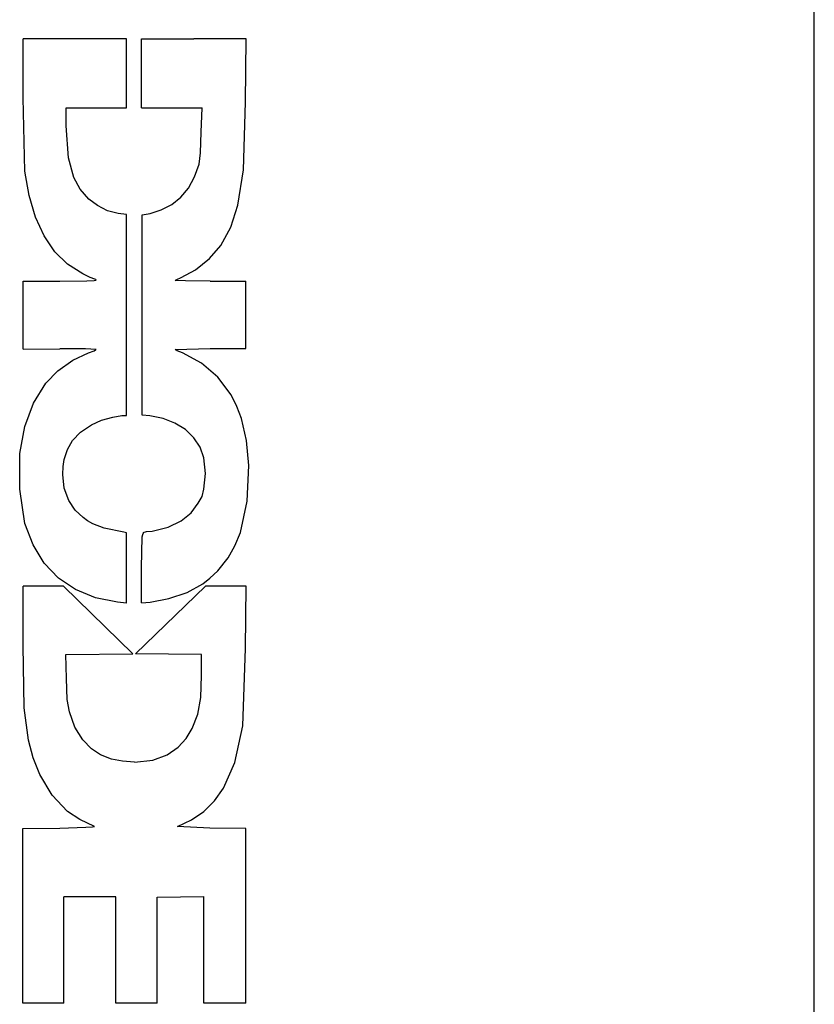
# Model space of a CAD drawing. Header units: inches. Extents: x 0 to 474, y -297 to 0.
# Tile 207 of 256: x 194.28 to 196.38, y -134.14 to -131.53. Entities that reach past the tile are written whole.
import ezdxf

# ---------------------------------------------------------------- set-up
doc = ezdxf.new("R2010")
doc.units = ezdxf.units.IN
doc.header["$MEASUREMENT"] = 0

msp = doc.modelspace()

# ---------------------------------------------------------------- linework, layer by layer
at = {"color": 7, "true_color": 0xffffff}
for p, q in [((196.3848, -135.1468), (196.3848, -130.8318)), ((196.3848, -134.9858), (196.3848, -130.9938)), ((194.5628, -131.5778), (194.2888, -131.5778)), ((194.2888, -131.7338), (194.2888, -131.5778)), ((194.5628, -131.7598), (194.5628, -131.5778)), ((194.6028, -131.5778), (194.7408, -131.5778)), ((194.6028, -131.7598), (194.6028, -131.5778)), ((194.8798, -131.5778), (194.7408, -131.5778)), ((194.8778, -131.7448), (194.8798, -131.5778)), ((194.2938, -131.9278), (194.2888, -131.7338)), ((194.4028, -131.8078), (194.4028, -131.7598)), ((194.4028, -131.7598), (194.5628, -131.7598)), ((194.6028, -131.7598), (194.7628, -131.7598)), ((194.7608, -131.8248), (194.7628, -131.7598)), ((194.8728, -131.9248), (194.8778, -131.7448)), ((194.4088, -131.8928), (194.4028, -131.8078)), ((194.7588, -131.8798), (194.7608, -131.8248)), ((194.7548, -131.9098), (194.7588, -131.8798)), ((194.4228, -131.9448), (194.4088, -131.8928)), ((194.7428, -131.9428), (194.7548, -131.9098)), ((194.3048, -131.9928), (194.2938, -131.9278)), ((194.4398, -131.9758), (194.4228, -131.9448)), ((194.7268, -131.9728), (194.7428, -131.9428)), ((194.8578, -132.0178), (194.8728, -131.9248)), ((194.3218, -132.0498), (194.3048, -131.9928)), ((194.4628, -132.0018), (194.4398, -131.9758)), ((194.6828, -132.0168), (194.7068, -131.9968)), ((194.7068, -131.9968), (194.7268, -131.9728)), ((194.4858, -132.0188), (194.4628, -132.0018)), ((194.5128, -132.0328), (194.4858, -132.0188)), ((194.6548, -132.0308), (194.6828, -132.0168)), ((194.8388, -132.0768), (194.8578, -132.0178)), ((194.5408, -132.0398), (194.5128, -132.0328)), ((194.5628, -132.0428), (194.5408, -132.0398)), ((194.5628, -132.5758), (194.5628, -132.0428)), ((194.6038, -132.0438), (194.6258, -132.0398)), ((194.6038, -132.5748), (194.6038, -132.0438)), ((194.6258, -132.0398), (194.6548, -132.0308)), ((194.3448, -132.0998), (194.3218, -132.0498)), ((194.3728, -132.1418), (194.3448, -132.0998)), ((194.8128, -132.1248), (194.8388, -132.0768)), ((194.7828, -132.1598), (194.8128, -132.1248)), ((194.4068, -132.1748), (194.3728, -132.1418)), ((194.4468, -132.1998), (194.4068, -132.1748)), ((194.7458, -132.1898), (194.7828, -132.1598)), ((194.4668, -132.2098), (194.4468, -132.1998)), ((194.7078, -132.2098), (194.7458, -132.1898)), ((194.2888, -132.2198), (194.3858, -132.2198)), ((194.2888, -132.3998), (194.2888, -132.2198)), ((194.3858, -132.2198), (194.4578, -132.2188)), ((194.4578, -132.2188), (194.4768, -132.2178)), ((194.4788, -132.2138), (194.4668, -132.2098)), ((194.4768, -132.2178), (194.4828, -132.2168)), ((194.4818, -132.2148), (194.4788, -132.2138)), ((194.4828, -132.2168), (194.4818, -132.2148)), ((194.6918, -132.2178), (194.6958, -132.2148)), ((194.7188, -132.2188), (194.6918, -132.2178)), ((194.6958, -132.2148), (194.7078, -132.2098)), ((194.7848, -132.2198), (194.7188, -132.2188)), ((194.7848, -132.2198), (194.8788, -132.2198)), ((194.8788, -132.3978), (194.8788, -132.2198)), ((194.2888, -132.3998), (194.3858, -132.3988)), ((194.4538, -132.3988), (194.3858, -132.3988)), ((194.4208, -132.4288), (194.4618, -132.4098)), ((194.4828, -132.4008), (194.4538, -132.3988)), ((194.4618, -132.4098), (194.4768, -132.4038)), ((194.4768, -132.4038), (194.4808, -132.4018)), ((194.4808, -132.4018), (194.4828, -132.4008)), ((194.6918, -132.4008), (194.7848, -132.3978)), ((194.6968, -132.4038), (194.6918, -132.4008)), ((194.7108, -132.4098), (194.6968, -132.4038)), ((194.7618, -132.4368), (194.7108, -132.4098)), ((194.7848, -132.3978), (194.8788, -132.3978)), ((194.3808, -132.4568), (194.4208, -132.4288)), ((194.8048, -132.4738), (194.7618, -132.4368)), ((194.3488, -132.4898), (194.3808, -132.4568)), ((194.3168, -132.5428), (194.3488, -132.4898)), ((194.8398, -132.5208), (194.8048, -132.4738)), ((194.2938, -132.6048), (194.3168, -132.5428)), ((194.8548, -132.5518), (194.8398, -132.5208)), ((194.8678, -132.5838), (194.8548, -132.5518)), ((194.4698, -132.5998), (194.4968, -132.5878)), ((194.4968, -132.5878), (194.5268, -132.5798)), ((194.5268, -132.5798), (194.5508, -132.5758)), ((194.5508, -132.5758), (194.5628, -132.5758)), ((194.6248, -132.5768), (194.6038, -132.5748)), ((194.6598, -132.5838), (194.6248, -132.5768)), ((194.6908, -132.5958), (194.6598, -132.5838)), ((194.7188, -132.6128), (194.6908, -132.5958)), ((194.8808, -132.6418), (194.8678, -132.5838)), ((194.2798, -132.6758), (194.2938, -132.6048)), ((194.4198, -132.6418), (194.4408, -132.6198)), ((194.4408, -132.6198), (194.4698, -132.5998)), ((194.7408, -132.6348), (194.7188, -132.6128)), ((194.4068, -132.6658), (194.4198, -132.6418)), ((194.7578, -132.6598), (194.7408, -132.6348)), ((194.8868, -132.7078), (194.8808, -132.6418)), ((194.3978, -132.6918), (194.4068, -132.6658)), ((194.7678, -132.6878), (194.7578, -132.6598)), ((194.2798, -132.7708), (194.2798, -132.6758)), ((194.3948, -132.7108), (194.3978, -132.6918)), ((194.7718, -132.7288), (194.7678, -132.6878)), ((194.3938, -132.7318), (194.3948, -132.7108)), ((194.8828, -132.8028), (194.8868, -132.7078)), ((194.3978, -132.7678), (194.3938, -132.7318)), ((194.7678, -132.7708), (194.7718, -132.7288)), ((194.2938, -132.8618), (194.2798, -132.7708)), ((194.4098, -132.8008), (194.3978, -132.7678)), ((194.7628, -132.7898), (194.7678, -132.7708)), ((194.4268, -132.8268), (194.4098, -132.8008)), ((194.7528, -132.8078), (194.7628, -132.7898)), ((194.8648, -132.8858), (194.8828, -132.8028)), ((194.4478, -132.8458), (194.4268, -132.8268)), ((194.7338, -132.8338), (194.7528, -132.8078)), ((194.4598, -132.8548), (194.4478, -132.8458)), ((194.4738, -132.8628), (194.4598, -132.8548)), ((194.6728, -132.8718), (194.7078, -132.8548)), ((194.7078, -132.8548), (194.7338, -132.8338)), ((194.3158, -132.9178), (194.2938, -132.8618)), ((194.5038, -132.8738), (194.4738, -132.8628)), ((194.5558, -132.8848), (194.5038, -132.8738)), ((194.6098, -132.8848), (194.6128, -132.8838)), ((194.6128, -132.8838), (194.6158, -132.8828)), ((194.6158, -132.8828), (194.6308, -132.8818)), ((194.6308, -132.8818), (194.6728, -132.8718)), ((194.5628, -132.8868), (194.5558, -132.8848)), ((194.5628, -133.0728), (194.5628, -132.8868)), ((194.6028, -132.9788), (194.6038, -132.8968)), ((194.6038, -132.8968), (194.6058, -132.8908)), ((194.6058, -132.8908), (194.6068, -132.8878)), ((194.6068, -132.8878), (194.6088, -132.8858)), ((194.6088, -132.8858), (194.6098, -132.8848)), ((194.8498, -132.9208), (194.8648, -132.8858)), ((194.3448, -132.9668), (194.3158, -132.9178)), ((194.8318, -132.9528), (194.8498, -132.9208)), ((194.8048, -132.9868), (194.8318, -132.9528)), ((194.3828, -133.0068), (194.3448, -132.9668)), ((194.6028, -133.0718), (194.6028, -132.9788)), ((194.7838, -133.0068), (194.8048, -132.9868)), ((194.4278, -133.0368), (194.3828, -133.0068)), ((194.7648, -133.0218), (194.7838, -133.0068)), ((194.3958, -133.0278), (194.2888, -133.0278)), ((194.2888, -133.1848), (194.2888, -133.0278)), ((194.5798, -133.2068), (194.3958, -133.0278)), ((194.4808, -133.0588), (194.4278, -133.0368)), ((194.5868, -133.2068), (194.7718, -133.0278)), ((194.7238, -133.0448), (194.7648, -133.0218)), ((194.8798, -133.0278), (194.7718, -133.0278)), ((194.8778, -133.1928), (194.8798, -133.0278)), ((194.5388, -133.0698), (194.4808, -133.0588)), ((194.6258, -133.0698), (194.6748, -133.0608)), ((194.6748, -133.0608), (194.7238, -133.0448)), ((194.5628, -133.0728), (194.5388, -133.0698)), ((194.6028, -133.0718), (194.6258, -133.0698)), ((194.2918, -133.3498), (194.2888, -133.1848)), ((194.8708, -133.3978), (194.8778, -133.1928)), ((194.4018, -133.2088), (194.5798, -133.2068)), ((194.4038, -133.2728), (194.4018, -133.2088)), ((194.7618, -133.2088), (194.5868, -133.2068)), ((194.7618, -133.2648), (194.7618, -133.2088)), ((194.4058, -133.3278), (194.4038, -133.2728)), ((194.7598, -133.3228), (194.7618, -133.2648)), ((194.7518, -133.3668), (194.7598, -133.3228)), ((194.3028, -133.4358), (194.2918, -133.3498)), ((194.4118, -133.3608), (194.4058, -133.3278)), ((194.4258, -133.4018), (194.4118, -133.3608)), ((194.7368, -133.4048), (194.7518, -133.3668)), ((194.4468, -133.4348), (194.4258, -133.4018)), ((194.7208, -133.4318), (194.7368, -133.4048)), ((194.8498, -133.4948), (194.8708, -133.3978)), ((194.6998, -133.4548), (194.7208, -133.4318)), ((194.3158, -133.4828), (194.3028, -133.4358)), ((194.4698, -133.4588), (194.4468, -133.4348)), ((194.6708, -133.4748), (194.6998, -133.4548)), ((194.3328, -133.5268), (194.3158, -133.4828)), ((194.4938, -133.4748), (194.4698, -133.4588)), ((194.5228, -133.4858), (194.4938, -133.4748)), ((194.6328, -133.4888), (194.6708, -133.4748)), ((194.5518, -133.4918), (194.5228, -133.4858)), ((194.5838, -133.4938), (194.5518, -133.4918)), ((194.5838, -133.4938), (194.6328, -133.4888)), ((194.8198, -133.5628), (194.8498, -133.4948)), ((194.3658, -133.5818), (194.3328, -133.5268)), ((194.4068, -133.6248), (194.3658, -133.5818)), ((194.7958, -133.5968), (194.8198, -133.5628)), ((194.7678, -133.6248), (194.7958, -133.5968)), ((194.4388, -133.6458), (194.4068, -133.6248)), ((194.7348, -133.6468), (194.7678, -133.6248)), ((194.3858, -133.6688), (194.4548, -133.6668)), ((194.4778, -133.6648), (194.4388, -133.6458)), ((194.4548, -133.6668), (194.4728, -133.6658)), ((194.4728, -133.6658), (194.4778, -133.6648)), ((194.6978, -133.6648), (194.7348, -133.6468)), ((194.7838, -133.6688), (194.6978, -133.6648)), ((194.2878, -133.6698), (194.3858, -133.6688)), ((194.2878, -134.1328), (194.2878, -133.6698)), ((194.8788, -133.6698), (194.7838, -133.6688)), ((194.8788, -134.1328), (194.8788, -133.6698)), ((194.3968, -134.1328), (194.3968, -133.8508)), ((194.5348, -133.8508), (194.3968, -133.8508)), ((194.5348, -134.1328), (194.5348, -133.8508)), ((194.6438, -133.8518), (194.7058, -133.8508)), ((194.6438, -134.1328), (194.6438, -133.8518)), ((194.7058, -133.8508), (194.7678, -133.8498)), ((194.7678, -134.1328), (194.7678, -133.8498)), ((194.3968, -134.1328), (194.2878, -134.1328)), ((194.5898, -134.1328), (194.5348, -134.1328)), ((194.6438, -134.1328), (194.5898, -134.1328)), ((194.8788, -134.1328), (194.7678, -134.1328))]:
    msp.add_line(p, q, dxfattribs=at)
at = {"color": 18, "true_color": 0x000000}
for p, q in [((196.3848, -135.1468), (196.3848, -130.8318)), ((196.3848, -134.9858), (196.3848, -130.9938)), ((194.5628, -131.5778), (194.2888, -131.5778)), ((194.2888, -131.7338), (194.2888, -131.5778)), ((194.5628, -131.7598), (194.5628, -131.5778)), ((194.6028, -131.5778), (194.7408, -131.5778)), ((194.6028, -131.7598), (194.6028, -131.5778)), ((194.8798, -131.5778), (194.7408, -131.5778)), ((194.8778, -131.7448), (194.8798, -131.5778)), ((194.2938, -131.9278), (194.2888, -131.7338)), ((194.4028, -131.8078), (194.4028, -131.7598)), ((194.4028, -131.7598), (194.5628, -131.7598)), ((194.6028, -131.7598), (194.7628, -131.7598)), ((194.7608, -131.8248), (194.7628, -131.7598)), ((194.8728, -131.9248), (194.8778, -131.7448)), ((194.4088, -131.8928), (194.4028, -131.8078)), ((194.7588, -131.8798), (194.7608, -131.8248)), ((194.7548, -131.9098), (194.7588, -131.8798)), ((194.4228, -131.9448), (194.4088, -131.8928)), ((194.7428, -131.9428), (194.7548, -131.9098)), ((194.3048, -131.9928), (194.2938, -131.9278)), ((194.4398, -131.9758), (194.4228, -131.9448)), ((194.7268, -131.9728), (194.7428, -131.9428)), ((194.8578, -132.0178), (194.8728, -131.9248)), ((194.3218, -132.0498), (194.3048, -131.9928)), ((194.4628, -132.0018), (194.4398, -131.9758)), ((194.6828, -132.0168), (194.7068, -131.9968)), ((194.7068, -131.9968), (194.7268, -131.9728)), ((194.4858, -132.0188), (194.4628, -132.0018)), ((194.5128, -132.0328), (194.4858, -132.0188)), ((194.6548, -132.0308), (194.6828, -132.0168)), ((194.8388, -132.0768), (194.8578, -132.0178)), ((194.5408, -132.0398), (194.5128, -132.0328)), ((194.5628, -132.0428), (194.5408, -132.0398)), ((194.5628, -132.5758), (194.5628, -132.0428)), ((194.6038, -132.0438), (194.6258, -132.0398)), ((194.6038, -132.5748), (194.6038, -132.0438)), ((194.6258, -132.0398), (194.6548, -132.0308)), ((194.3448, -132.0998), (194.3218, -132.0498)), ((194.3728, -132.1418), (194.3448, -132.0998)), ((194.8128, -132.1248), (194.8388, -132.0768)), ((194.7828, -132.1598), (194.8128, -132.1248)), ((194.4068, -132.1748), (194.3728, -132.1418)), ((194.4468, -132.1998), (194.4068, -132.1748)), ((194.7458, -132.1898), (194.7828, -132.1598)), ((194.4668, -132.2098), (194.4468, -132.1998)), ((194.7078, -132.2098), (194.7458, -132.1898)), ((194.2888, -132.2198), (194.3858, -132.2198)), ((194.2888, -132.3998), (194.2888, -132.2198)), ((194.3858, -132.2198), (194.4578, -132.2188)), ((194.4578, -132.2188), (194.4768, -132.2178)), ((194.4788, -132.2138), (194.4668, -132.2098)), ((194.4768, -132.2178), (194.4828, -132.2168)), ((194.4818, -132.2148), (194.4788, -132.2138)), ((194.4828, -132.2168), (194.4818, -132.2148)), ((194.6918, -132.2178), (194.6958, -132.2148)), ((194.7188, -132.2188), (194.6918, -132.2178)), ((194.6958, -132.2148), (194.7078, -132.2098)), ((194.7848, -132.2198), (194.7188, -132.2188)), ((194.7848, -132.2198), (194.8788, -132.2198)), ((194.8788, -132.3978), (194.8788, -132.2198)), ((194.2888, -132.3998), (194.3858, -132.3988)), ((194.4538, -132.3988), (194.3858, -132.3988)), ((194.4208, -132.4288), (194.4618, -132.4098)), ((194.4828, -132.4008), (194.4538, -132.3988)), ((194.4618, -132.4098), (194.4768, -132.4038)), ((194.4768, -132.4038), (194.4808, -132.4018)), ((194.4808, -132.4018), (194.4828, -132.4008)), ((194.6918, -132.4008), (194.7848, -132.3978)), ((194.6968, -132.4038), (194.6918, -132.4008)), ((194.7108, -132.4098), (194.6968, -132.4038)), ((194.7618, -132.4368), (194.7108, -132.4098)), ((194.7848, -132.3978), (194.8788, -132.3978)), ((194.3808, -132.4568), (194.4208, -132.4288)), ((194.8048, -132.4738), (194.7618, -132.4368)), ((194.3488, -132.4898), (194.3808, -132.4568)), ((194.3168, -132.5428), (194.3488, -132.4898)), ((194.8398, -132.5208), (194.8048, -132.4738)), ((194.2938, -132.6048), (194.3168, -132.5428)), ((194.8548, -132.5518), (194.8398, -132.5208)), ((194.8678, -132.5838), (194.8548, -132.5518)), ((194.4698, -132.5998), (194.4968, -132.5878)), ((194.4968, -132.5878), (194.5268, -132.5798)), ((194.5268, -132.5798), (194.5508, -132.5758)), ((194.5508, -132.5758), (194.5628, -132.5758)), ((194.6248, -132.5768), (194.6038, -132.5748)), ((194.6598, -132.5838), (194.6248, -132.5768)), ((194.6908, -132.5958), (194.6598, -132.5838)), ((194.7188, -132.6128), (194.6908, -132.5958)), ((194.8808, -132.6418), (194.8678, -132.5838)), ((194.2798, -132.6758), (194.2938, -132.6048)), ((194.4198, -132.6418), (194.4408, -132.6198)), ((194.4408, -132.6198), (194.4698, -132.5998)), ((194.7408, -132.6348), (194.7188, -132.6128)), ((194.4068, -132.6658), (194.4198, -132.6418)), ((194.7578, -132.6598), (194.7408, -132.6348)), ((194.8868, -132.7078), (194.8808, -132.6418)), ((194.3978, -132.6918), (194.4068, -132.6658)), ((194.7678, -132.6878), (194.7578, -132.6598)), ((194.2798, -132.7708), (194.2798, -132.6758)), ((194.3948, -132.7108), (194.3978, -132.6918)), ((194.7718, -132.7288), (194.7678, -132.6878)), ((194.3938, -132.7318), (194.3948, -132.7108)), ((194.8828, -132.8028), (194.8868, -132.7078)), ((194.3978, -132.7678), (194.3938, -132.7318)), ((194.7678, -132.7708), (194.7718, -132.7288)), ((194.2938, -132.8618), (194.2798, -132.7708)), ((194.4098, -132.8008), (194.3978, -132.7678)), ((194.7628, -132.7898), (194.7678, -132.7708)), ((194.4268, -132.8268), (194.4098, -132.8008)), ((194.7528, -132.8078), (194.7628, -132.7898)), ((194.8648, -132.8858), (194.8828, -132.8028)), ((194.4478, -132.8458), (194.4268, -132.8268)), ((194.7338, -132.8338), (194.7528, -132.8078)), ((194.4598, -132.8548), (194.4478, -132.8458)), ((194.4738, -132.8628), (194.4598, -132.8548)), ((194.6728, -132.8718), (194.7078, -132.8548)), ((194.7078, -132.8548), (194.7338, -132.8338)), ((194.3158, -132.9178), (194.2938, -132.8618)), ((194.5038, -132.8738), (194.4738, -132.8628)), ((194.5558, -132.8848), (194.5038, -132.8738)), ((194.6098, -132.8848), (194.6128, -132.8838)), ((194.6128, -132.8838), (194.6158, -132.8828)), ((194.6158, -132.8828), (194.6308, -132.8818)), ((194.6308, -132.8818), (194.6728, -132.8718)), ((194.5628, -132.8868), (194.5558, -132.8848)), ((194.5628, -133.0728), (194.5628, -132.8868)), ((194.6028, -132.9788), (194.6038, -132.8968)), ((194.6038, -132.8968), (194.6058, -132.8908)), ((194.6058, -132.8908), (194.6068, -132.8878)), ((194.6068, -132.8878), (194.6088, -132.8858)), ((194.6088, -132.8858), (194.6098, -132.8848)), ((194.8498, -132.9208), (194.8648, -132.8858)), ((194.3448, -132.9668), (194.3158, -132.9178)), ((194.8318, -132.9528), (194.8498, -132.9208)), ((194.8048, -132.9868), (194.8318, -132.9528)), ((194.3828, -133.0068), (194.3448, -132.9668)), ((194.6028, -133.0718), (194.6028, -132.9788)), ((194.7838, -133.0068), (194.8048, -132.9868)), ((194.4278, -133.0368), (194.3828, -133.0068)), ((194.7648, -133.0218), (194.7838, -133.0068)), ((194.3958, -133.0278), (194.2888, -133.0278)), ((194.2888, -133.1848), (194.2888, -133.0278)), ((194.5798, -133.2068), (194.3958, -133.0278)), ((194.4808, -133.0588), (194.4278, -133.0368)), ((194.5868, -133.2068), (194.7718, -133.0278)), ((194.7238, -133.0448), (194.7648, -133.0218)), ((194.8798, -133.0278), (194.7718, -133.0278)), ((194.8778, -133.1928), (194.8798, -133.0278)), ((194.5388, -133.0698), (194.4808, -133.0588)), ((194.6258, -133.0698), (194.6748, -133.0608)), ((194.6748, -133.0608), (194.7238, -133.0448)), ((194.5628, -133.0728), (194.5388, -133.0698)), ((194.6028, -133.0718), (194.6258, -133.0698)), ((194.2918, -133.3498), (194.2888, -133.1848)), ((194.8708, -133.3978), (194.8778, -133.1928)), ((194.4018, -133.2088), (194.5798, -133.2068)), ((194.4038, -133.2728), (194.4018, -133.2088)), ((194.7618, -133.2088), (194.5868, -133.2068)), ((194.7618, -133.2648), (194.7618, -133.2088)), ((194.4058, -133.3278), (194.4038, -133.2728)), ((194.7598, -133.3228), (194.7618, -133.2648)), ((194.7518, -133.3668), (194.7598, -133.3228)), ((194.3028, -133.4358), (194.2918, -133.3498)), ((194.4118, -133.3608), (194.4058, -133.3278)), ((194.4258, -133.4018), (194.4118, -133.3608)), ((194.7368, -133.4048), (194.7518, -133.3668)), ((194.4468, -133.4348), (194.4258, -133.4018)), ((194.7208, -133.4318), (194.7368, -133.4048)), ((194.8498, -133.4948), (194.8708, -133.3978)), ((194.6998, -133.4548), (194.7208, -133.4318)), ((194.3158, -133.4828), (194.3028, -133.4358)), ((194.4698, -133.4588), (194.4468, -133.4348)), ((194.6708, -133.4748), (194.6998, -133.4548)), ((194.3328, -133.5268), (194.3158, -133.4828)), ((194.4938, -133.4748), (194.4698, -133.4588)), ((194.5228, -133.4858), (194.4938, -133.4748)), ((194.6328, -133.4888), (194.6708, -133.4748)), ((194.5518, -133.4918), (194.5228, -133.4858)), ((194.5838, -133.4938), (194.5518, -133.4918)), ((194.5838, -133.4938), (194.6328, -133.4888)), ((194.8198, -133.5628), (194.8498, -133.4948)), ((194.3658, -133.5818), (194.3328, -133.5268)), ((194.4068, -133.6248), (194.3658, -133.5818)), ((194.7958, -133.5968), (194.8198, -133.5628)), ((194.7678, -133.6248), (194.7958, -133.5968)), ((194.4388, -133.6458), (194.4068, -133.6248)), ((194.7348, -133.6468), (194.7678, -133.6248)), ((194.3858, -133.6688), (194.4548, -133.6668)), ((194.4778, -133.6648), (194.4388, -133.6458)), ((194.4548, -133.6668), (194.4728, -133.6658)), ((194.4728, -133.6658), (194.4778, -133.6648)), ((194.6978, -133.6648), (194.7348, -133.6468)), ((194.7838, -133.6688), (194.6978, -133.6648)), ((194.2878, -133.6698), (194.3858, -133.6688)), ((194.2878, -134.1328), (194.2878, -133.6698)), ((194.8788, -133.6698), (194.7838, -133.6688)), ((194.8788, -134.1328), (194.8788, -133.6698)), ((194.3968, -134.1328), (194.3968, -133.8508)), ((194.5348, -133.8508), (194.3968, -133.8508)), ((194.5348, -134.1328), (194.5348, -133.8508)), ((194.6438, -133.8518), (194.7058, -133.8508)), ((194.6438, -134.1328), (194.6438, -133.8518)), ((194.7058, -133.8508), (194.7678, -133.8498)), ((194.7678, -134.1328), (194.7678, -133.8498)), ((194.3968, -134.1328), (194.2878, -134.1328)), ((194.5898, -134.1328), (194.5348, -134.1328)), ((194.6438, -134.1328), (194.5898, -134.1328)), ((194.8788, -134.1328), (194.7678, -134.1328))]:
    msp.add_line(p, q, dxfattribs=at)

doc.saveas('drawing.dxf')
